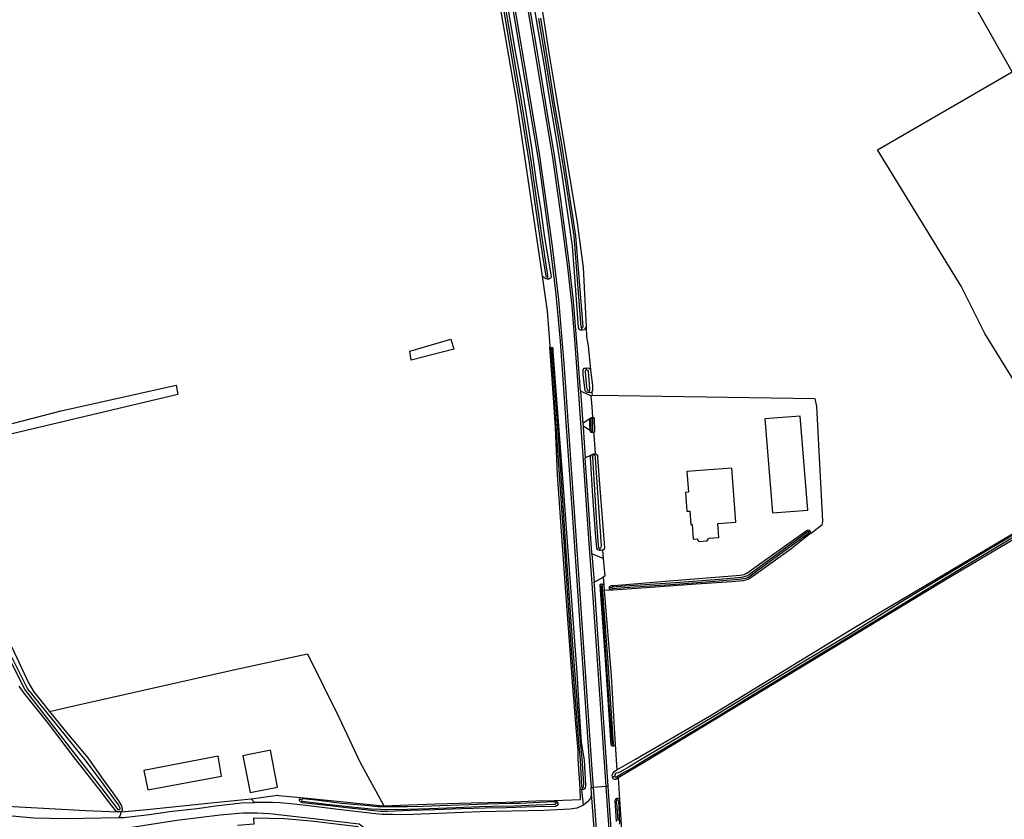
# Model space of a CAD drawing. Header units: metres. Extents: x 174255 to 175175, y 462028 to 462911.
# Tile 255 of 256: x 175068.8 to 175071.44, y 462731.27 to 462733.41. Entities that reach past the tile are written whole.
import ezdxf

# ---------------------------------------------------------------- set-up
doc = ezdxf.new("R2010")
doc.units = ezdxf.units.M
doc.layers.add('N-XX-AL-LIJN_0.20-G', color=7, linetype='Continuous', lineweight=25)

# ---------------------------------------------------------------- blocks, each defined once
blk = doc.blocks.new('Situatie')
at = {"lineweight": -3}
for p, q in [((14.1715, 19.1147), (14.1724, 19.1075)), ((14.2636, 18.9705), (14.2637, 18.9775)), ((14.1823, 18.922), (14.1819, 18.9243)), ((14.2759, 18.8692), (14.2759, 18.8637)), ((14.2606, 18.8069), (14.267, 18.7204)), ((14.2833, 18.8083), (14.284, 18.8031)), ((14.2917, 18.737), (14.2918, 18.7349)), ((14.2912, 18.6987), (14.2911, 18.6963)), ((14.2732, 18.6289), (14.2899, 18.6367)), ((14.2959, 18.6365), (14.2956, 18.6388)), ((14.8754, 18.4322), (14.8719, 18.4298)), ((14.2911, 18.371), (14.297, 18.2954)), ((14.3128, 18.3802), (14.3122, 18.3862)), ((14.3175, 18.2905), (14.3179, 18.2848)), ((14.3438, 18.2802), (14.3377, 18.2799)), ((14.3474, 17.8608), (14.348, 17.8562)), ((14.352, 17.7757), (14.3462, 17.7726)), ((14.268, 17.6975), (14.2642, 17.7398)), ((14.2657, 17.7398), (14.2657, 17.7448)), ((14.2888, 17.7447), (14.294, 17.745)), ((14.29, 17.7293), (14.2888, 17.7447)), ((14.2996, 17.597), (14.29, 17.7293)), ((14.3293, 17.7476), (14.294, 17.745)), ((14.3347, 17.748), (14.3293, 17.7476)), ((13.5133, 17.7117), (13.507, 17.7125)), ((14.1995, 17.7036), (14.1943, 17.7031)), ((14.3586, 17.7122), (14.3588, 17.7164))]:
    blk.add_line(p, q, dxfattribs=at)
for points in [[(13.714, 21.5429), (13.7163, 21.5407), (13.7436, 21.5081), (13.7646, 21.4782), (13.7882, 21.4369), (13.8065, 21.3955), (13.8229, 21.3481), (13.8358, 21.3012), (13.8481, 21.2391), (13.8711, 21.1105), (13.9558, 20.6002), (14.0352, 20.1236), (14.1103, 19.679), (14.1494, 19.4443), (14.1848, 19.196), (14.201, 19.053), (14.2154, 18.8815), (14.2507, 18.3807), (14.2904, 17.7934), (14.294, 17.745)], [(14.3293, 17.7476), (14.3049, 18.0991), (14.2901, 18.3167), (14.2847, 18.3861), (14.2678, 18.6342), (14.2547, 18.8119), (14.2454, 18.9444), (14.2376, 19.0348), (14.2262, 19.1394), (14.2092, 19.2693), (14.1862, 19.4332), (14.0894, 20.0119)], [(14.2606, 18.8069), (14.2534, 18.9043), (14.2415, 19.0486), (14.2302, 19.1508), (14.2078, 19.3211), (14.1907, 19.4397), (14.1714, 19.5557), (14.1523, 19.6717), (14.1442, 19.7199), (14.0709, 20.1526), (13.9837, 20.6768), (13.8976, 21.1929), (13.8752, 21.317), (13.8733, 21.3356), (13.8775, 21.3511), (13.8853, 21.3634), (13.8963, 21.3726), (13.9149, 21.3798), (13.9195, 21.3804)], [(15.6067, 18.5364), (15.3441, 18.9615), (15.28, 19.0881), (15.056, 19.4542), (15.4174, 19.6632), (15.2968, 19.8761)], [(14.1557, 19.8404), (14.1751, 19.714), (14.1925, 19.6124), (14.2176, 19.4631), (14.2524, 19.2529), (14.2535, 19.2448), (14.2677, 19.1389), (14.2753, 18.9793), (14.2766, 18.9527), (14.2808, 18.9285), (14.2867, 18.8647), (14.2925, 18.8227), (14.2925, 18.8095), (14.291, 18.8047), (14.2915, 18.7952), (14.3037, 18.7965), (14.8881, 18.7875), (14.893, 18.7658), (14.9089, 18.4588), (14.9069, 18.4482), (14.8827, 18.429), (14.8731, 18.4226), (14.8236, 18.384), (14.7289, 18.3154), (14.7126, 18.3039), (14.7087, 18.3025), (14.696, 18.2984), (14.6661, 18.2962), (14.5704, 18.2901), (14.4242, 18.2791), (14.3473, 18.2738), (14.3421, 18.2741), (14.3241, 18.2726), (14.3421, 18.0443), (14.3505, 17.9052), (14.3536, 17.8603), (14.358, 17.7924), (14.4079, 17.8208), (14.6063, 17.9363), (14.9971, 18.1753), (15.6067, 18.5364)], [(14.2636, 18.9705), (14.2609, 18.9706), (14.2577, 18.9723), (14.2552, 18.9766), (14.248, 19.0776), (14.2385, 19.1956), (14.2295, 19.2649), (14.212, 19.3816), (14.1982, 19.4721), (14.1779, 19.5878), (14.1641, 19.6789), (14.1445, 19.7916), (14.1284, 19.8912)], [(14.1479, 19.806), (14.1687, 19.6818), (14.185, 19.577), (14.2042, 19.4685), (14.2209, 19.3624), (14.2422, 19.2226), (14.2614, 18.9787), (14.262, 18.9782), (14.2626, 18.9778), (14.2633, 18.9775), (14.2637, 18.9775), (14.2641, 18.9774), (14.2649, 18.9775), (14.2656, 18.9777), (14.2663, 18.978), (14.2669, 18.9785), (14.2674, 18.9791), (14.2674, 18.9792), (14.2482, 19.2233), (14.2268, 19.3633), (14.2101, 19.4695), (14.1909, 19.578), (14.1746, 19.6828), (14.1539, 19.8069)], [(14.1724, 19.1075), (14.1711, 19.1074), (14.1674, 19.1085), (14.1623, 19.1121), (14.1582, 19.1157), (14.0889, 19.587), (14.0117, 20.0315), (13.9987, 20.1064), (13.9176, 20.5803), (13.9038, 20.6856), (13.8727, 20.8832), (13.84, 21.0781), (13.8163, 21.2205), (13.8086, 21.2639), (13.8091, 21.2697), (13.8104, 21.271), (13.8152, 21.2734)], [(14.0245, 20.006), (14.0816, 19.6669), (14.0991, 19.5684), (14.1228, 19.4179), (14.1383, 19.3102), (14.1586, 19.1689), (14.1673, 19.1158), (14.1677, 19.1153), (14.1683, 19.1148), (14.169, 19.1145), (14.1697, 19.1144), (14.1704, 19.1143), (14.1711, 19.1145), (14.1715, 19.1147), (14.1717, 19.1148), (14.1723, 19.1153), (14.1728, 19.1158), (14.1731, 19.1165), (14.1732, 19.1168), (14.1646, 19.1698), (14.1442, 19.3111), (14.1287, 19.4188), (14.105, 19.5694), (14.0876, 19.6679), (14.0304, 20.007)], [(14.0439, 19.961), (14.0847, 19.7229), (14.1025, 19.627), (14.1282, 19.4655), (14.1426, 19.3614), (14.1528, 19.2976), (14.1636, 19.2193), (14.1805, 19.1196), (14.1813, 19.1132), (14.1807, 19.1108), (14.1779, 19.1088), (14.1754, 19.1077), (14.1724, 19.1075)], [(13.8351, 21.2795), (13.8616, 21.1349), (13.9347, 20.6953), (14.0463, 20.0273), (14.1484, 19.4176), (14.175, 19.2286), (14.1945, 19.0675), (14.2059, 18.9412), (14.2383, 18.4813), (14.2855, 17.79), (14.2888, 17.7447)], [(15.5074, 18.4743), (15.286, 18.3413), (15.1292, 18.2477), (14.9857, 18.1581), (14.8554, 18.08), (14.7167, 17.9956), (14.6131, 17.9328), (14.4186, 17.8173), (14.3904, 17.8004), (14.3672, 17.7869), (14.3611, 17.7841), (14.3562, 17.7834), (14.3539, 17.7824), (14.3521, 17.7801), (14.352, 17.7757), (14.3525, 17.774), (14.3539, 17.7728), (14.3565, 17.7735), (14.3712, 17.7824), (14.3958, 17.7962), (14.4275, 17.8152), (14.6157, 17.9285), (14.7193, 17.9913), (14.8579, 18.0757), (14.9883, 18.1538), (15.1145, 18.2309), (15.2886, 18.337), (15.5099, 18.47)], [(15.6134, 18.5237), (15.2533, 18.3104), (14.4333, 17.8142), (14.3613, 17.7707), (14.365, 17.7139), (14.3732, 17.5903)], [(14.178, 18.9223), (14.179, 18.9289), (14.172, 19.0219), (14.1582, 19.1157)], [(14.2753, 18.9793), (14.2701, 18.9718), (14.2662, 18.9704), (14.2636, 18.9705)], [(13.9207, 18.9197), (13.8069, 18.8906), (13.8029, 18.9144), (13.9127, 18.9462), (13.9207, 18.9197)], [(14.2657, 17.7398), (14.2642, 17.7398), (14.2625, 17.7399), (14.2593, 17.7423), (14.2537, 17.8221), (14.2541, 17.8439), (14.2485, 17.9049), (14.2388, 18.0286), (14.2279, 18.1718), (14.2186, 18.3061), (14.2085, 18.4446), (14.1991, 18.5837), (14.1936, 18.7094), (14.1876, 18.7903), (14.1787, 18.9132), (14.1779, 18.9207), (14.178, 18.9223), (14.1805, 18.9243), (14.1819, 18.9243)], [(14.1823, 18.922), (14.1819, 18.922), (14.1813, 18.9218), (14.1808, 18.9215), (14.1804, 18.921), (14.18, 18.9205), (14.1799, 18.9199), (14.1799, 18.9193), (14.2007, 18.6224), (14.2164, 18.3912), (14.2348, 18.1273), (14.254, 17.8764), (14.259, 17.8184), (14.2631, 17.7476), (14.2642, 17.7458), (14.2657, 17.7448), (14.2684, 17.7463), (14.2688, 17.7488), (14.2692, 17.7538), (14.2644, 17.8238), (14.259, 17.8768), (14.2398, 18.1276), (14.2214, 18.3915), (14.2057, 18.6227), (14.1848, 18.9196), (14.1848, 18.9201), (14.1846, 18.9207), (14.1842, 18.9212), (14.1837, 18.9216), (14.1832, 18.9219), (14.1826, 18.922), (14.1823, 18.922)], [(14.1819, 18.9243), (14.1833, 18.9243), (14.1852, 18.9239), (14.186, 18.923), (14.1865, 18.913), (14.2121, 18.5743), (14.2309, 18.3177), (14.2502, 18.052), (14.2562, 17.9623), (14.2622, 17.8665), (14.2701, 17.8184), (14.2738, 17.7516), (14.2731, 17.7439), (14.2712, 17.7413), (14.2684, 17.7397), (14.2657, 17.7398)], [(14.284, 18.8031), (14.2799, 18.8033), (14.2765, 18.8048), (14.2731, 18.8081), (14.2674, 18.8522), (14.2675, 18.8648), (14.2701, 18.8684), (14.2759, 18.8692)], [(14.2833, 18.8083), (14.2852, 18.8106), (14.2853, 18.8147), (14.2816, 18.8595), (14.2807, 18.8627), (14.2768, 18.8639), (14.2759, 18.8637), (14.2751, 18.8636), (14.2729, 18.8627), (14.2729, 18.8587), (14.2761, 18.8176), (14.2778, 18.8109), (14.2798, 18.8085), (14.2826, 18.8082), (14.2833, 18.8083)], [(14.2759, 18.8692), (14.2779, 18.8694), (14.284, 18.8684), (14.2867, 18.8647)], [(12.5598, 18.6584), (12.564, 18.6631), (12.5638, 18.6641), (12.5633, 18.6677), (12.5632, 18.6679), (12.5619, 18.6719), (12.5573, 18.6743), (12.8687, 18.7541), (13.1769, 18.8232), (13.1812, 18.798), (12.6314, 18.6679), (12.5598, 18.6584)], [(14.2915, 18.7952), (14.288, 18.7948), (14.2841, 18.7962), (14.2606, 18.8069)], [(14.291, 18.8047), (14.2887, 18.8038), (14.284, 18.8031)], [(14.288, 18.7948), (14.2903, 18.7653), (14.2924, 18.7376), (14.2913, 18.7369)], [(14.267, 18.7204), (14.2675, 18.7139), (14.2859, 18.7022), (14.2849, 18.7193), (14.2853, 18.7325), (14.2858, 18.7335), (14.267, 18.7204)], [(14.2858, 18.7335), (14.2863, 18.7345), (14.2897, 18.7368), (14.2913, 18.7369), (14.2917, 18.737)], [(14.2912, 18.6987), (14.2923, 18.699), (14.2932, 18.7002), (14.293, 18.7347), (14.2918, 18.7349), (14.2906, 18.735), (14.2882, 18.733), (14.2883, 18.706), (14.2899, 18.699), (14.29, 18.6985), (14.2912, 18.6987)], [(14.2917, 18.737), (14.2937, 18.7371), (14.2974, 18.7354), (14.2981, 18.6979), (14.2977, 18.6968), (14.2956, 18.6963), (14.295, 18.6961), (14.292, 18.6961), (14.2911, 18.6963)], [(14.7747, 18.4807), (14.8695, 18.4884), (14.8489, 18.7405), (14.7541, 18.7327), (14.7747, 18.4807)], [(14.2675, 18.7139), (14.2678, 18.7103), (14.2732, 18.6289)], [(14.2911, 18.6963), (14.2893, 18.6967), (14.2874, 18.6981), (14.2859, 18.7022)], [(14.2956, 18.6963), (14.2961, 18.6899), (14.3, 18.6391)], [(13.0205, 17.68), (13.0166, 17.6814), (13.0047, 17.6961), (12.9733, 17.7373), (12.931, 17.7909), (12.9049, 17.8245), (12.835, 17.9162), (12.77, 17.9974), (12.7567, 18.0167)], [(12.6646, 18.2189), (12.772, 18.0059), (12.916, 17.8205), (12.9427, 17.7869), (12.989, 17.7267), (13.0204, 17.6861), (13.0232, 17.6857), (13.0251, 17.6859), (13.0266, 17.6866), (13.027, 17.6885), (13.0264, 17.6915), (13.0225, 17.6985), (12.9768, 17.7612), (12.9332, 17.8192), (12.7788, 18.0102), (12.6717, 18.2225)], [(12.4581, 18.6375), (12.4593, 18.6331), (12.4954, 18.5725), (12.7367, 18.1207), (12.7819, 18.0234), (12.7958, 18.001), (12.8133, 17.9786), (12.8376, 17.9487), (12.8794, 17.8973), (12.9403, 17.8246), (12.9807, 17.7676), (13.0076, 17.731), (13.0223, 17.7092), (13.0302, 17.696), (13.0326, 17.6864), (13.032, 17.6834), (13.0294, 17.6802)], [(14.2911, 18.371), (14.2908, 18.374), (14.2798, 18.5277), (14.2732, 18.6289)], [(14.3128, 18.3802), (14.3108, 18.3804), (14.3064, 18.3821), (14.3038, 18.3864), (14.3004, 18.4274), (14.2937, 18.5256), (14.2868, 18.6298), (14.287, 18.6321), (14.2899, 18.6367), (14.2956, 18.6388)], [(14.2959, 18.6365), (14.2931, 18.6354), (14.2928, 18.6308), (14.3036, 18.4547), (14.3081, 18.3939), (14.3086, 18.3886), (14.3096, 18.3867), (14.3122, 18.3862), (14.3144, 18.387), (14.3161, 18.3889), (14.3163, 18.3922), (14.3101, 18.4826), (14.3006, 18.6283), (14.2995, 18.6358), (14.2975, 18.6366), (14.2959, 18.6365)], [(14.2956, 18.6388), (14.2974, 18.6395), (14.3, 18.6391), (14.3016, 18.6389), (14.3055, 18.636), (14.3062, 18.63), (14.3109, 18.5578), (14.3243, 18.3874), (14.3237, 18.3841), (14.3205, 18.3813), (14.3197, 18.3811), (14.3149, 18.38), (14.3128, 18.3802)], [(14.6285, 18.4523), (14.6761, 18.4558), (14.6654, 18.6009), (14.5455, 18.5921), (14.5496, 18.5362), (14.5416, 18.5356), (14.5454, 18.4853), (14.5533, 18.4858), (14.556, 18.4499), (14.5593, 18.4501), (14.5623, 18.4103), (14.572, 18.411), (14.5777, 18.4043), (14.5994, 18.4059), (14.6041, 18.4134), (14.6312, 18.4154), (14.6285, 18.4523)], [(14.3377, 18.2799), (14.338, 18.2833), (14.3404, 18.2854), (14.3425, 18.286), (14.3493, 18.2867), (14.4987, 18.2988), (14.6886, 18.3138), (14.6986, 18.3157), (14.7057, 18.3198), (14.7723, 18.3669), (14.8675, 18.4347), (14.8717, 18.4354), (14.8751, 18.4328), (14.8754, 18.4323), (14.8754, 18.4322)], [(14.8719, 18.4298), (14.8714, 18.4301), (14.8709, 18.4303), (14.8703, 18.4303), (14.8698, 18.4301), (14.8693, 18.4298), (14.7335, 18.3307), (14.7128, 18.3156), (14.7054, 18.3111), (14.6917, 18.3081), (14.6316, 18.3027), (14.5145, 18.2937), (14.3791, 18.2849), (14.3461, 18.2823), (14.3456, 18.2823), (14.345, 18.2822), (14.3445, 18.2819), (14.3441, 18.2815), (14.3439, 18.281), (14.3437, 18.2804), (14.3438, 18.2802), (14.3438, 18.2798), (14.344, 18.2793), (14.3443, 18.2788), (14.3448, 18.2785), (14.3453, 18.2783), (14.3459, 18.2782), (14.3464, 18.2783), (14.3794, 18.2809), (14.5147, 18.2897), (14.6319, 18.2987), (14.6923, 18.3041), (14.7069, 18.3073), (14.715, 18.3122), (14.7359, 18.3275), (14.8716, 18.4266), (14.8719, 18.4268), (14.8722, 18.4272), (14.8725, 18.4277), (14.8725, 18.4283), (14.8725, 18.4288), (14.8722, 18.4294), (14.8719, 18.4298), (14.8719, 18.4298)], [(14.8754, 18.4322), (14.8759, 18.4291), (14.8756, 18.4268), (14.8731, 18.4226)], [(14.3197, 18.3811), (14.3214, 18.359), (14.2911, 18.371)], [(14.3214, 18.359), (14.3251, 18.311), (14.3213, 18.3089)], [(14.297, 18.2954), (14.3213, 18.3089), (14.3229, 18.288)], [(14.3347, 17.748), (14.2975, 18.2883), (14.297, 18.2954)], [(14.348, 17.8562), (14.3463, 17.856), (14.3434, 17.8568), (14.3425, 17.8582), (14.3275, 18.0881), (14.313, 18.2868), (14.3147, 18.2902), (14.3175, 18.2905)], [(14.3179, 18.2848), (14.3169, 18.2849), (14.3149, 18.2833), (14.3218, 18.187), (14.3282, 18.0944), (14.3373, 17.9605), (14.3448, 17.8631), (14.3451, 17.8615), (14.3457, 17.8608), (14.3474, 17.8608), (14.3486, 17.8612), (14.3492, 17.8624), (14.3332, 18.0928), (14.3233, 18.2331), (14.3197, 18.2833), (14.3186, 18.2847), (14.3179, 18.2848)], [(14.3175, 18.2905), (14.3184, 18.2906), (14.3211, 18.2893), (14.3229, 18.288), (14.3241, 18.2726)], [(14.3421, 18.2741), (14.3382, 18.2763), (14.3377, 18.2797), (14.3377, 18.2799)], [(12.8376, 17.9487), (12.8828, 17.9595), (13.3386, 18.0625), (13.529, 18.1034), (13.6125, 17.9339), (13.6695, 17.8142), (13.7321, 17.6976), (13.7329, 17.6955)], [(11.7324, 17.759), (11.8038, 17.8023), (11.8342, 17.8203), (11.8613, 17.8288), (11.9082, 17.8385), (11.9593, 17.8406), (12.0086, 17.8389), (12.0335, 17.8352), (12.1176, 17.8204), (12.1589, 17.8142), (12.2231, 17.7974), (12.2322, 17.7951), (12.4751, 17.7326), (12.6588, 17.6984), (12.9342, 17.6837), (13.0205, 17.68)], [(13.4485, 17.7462), (13.43, 17.8452), (13.4221, 17.8436), (13.3771, 17.8341), (13.3552, 17.8295), (13.3752, 17.7312), (13.4485, 17.7462)], [(14.3536, 17.8603), (14.3513, 17.8579), (14.3493, 17.8564), (14.348, 17.8562)], [(12.7275, 17.67), (12.7955, 17.6635), (12.8805, 17.6615), (13.0244, 17.6647), (13.0264, 17.6673), (13.0288, 17.6741), (13.0294, 17.6802), (13.0256, 17.68), (13.0205, 17.68)], [(13.2982, 17.7752), (13.2892, 17.8292), (13.09, 17.7905), (13.101, 17.739), (13.2982, 17.7752)], [(14.3462, 17.7726), (14.3456, 17.7778), (14.347, 17.7823), (14.3502, 17.7879), (14.358, 17.7924)], [(14.3613, 17.7707), (14.3553, 17.7667), (14.352, 17.7661), (14.3484, 17.7679), (14.3462, 17.7726)], [(14.1899, 17.7105), (14.2607, 17.7132), (14.2593, 17.7423)], [(14.29, 17.7293), (14.288, 17.719), (14.2857, 17.7137), (14.2792, 17.7062), (14.268, 17.6975)], [(14.294, 17.745), (14.3077, 17.5588), (14.324, 17.3194), (14.3331, 17.2274), (14.3439, 17.1625), (14.3629, 17.0887), (14.3891, 17.015), (14.4247, 16.938), (14.4599, 16.8773), (14.5002, 16.8168), (14.5507, 16.7547), (14.6246, 16.6794), (14.8577, 16.4576), (15.1155, 16.2149), (15.2302, 16.106), (15.2896, 16.0485), (15.382, 15.9581), (15.3793, 15.9552)], [(15.4356, 15.9669), (15.3449, 16.0484), (15.1261, 16.2534), (14.8976, 16.4685), (14.7161, 16.6394), (14.6228, 16.7314), (14.5646, 16.7931), (14.5267, 16.841), (14.4921, 16.8926), (14.4616, 16.9441), (14.4336, 17.0002), (14.4071, 17.0669), (14.3891, 17.1261), (14.3741, 17.1923), (14.3666, 17.2425), (14.3567, 17.3514), (14.3293, 17.7476)], [(15.4356, 15.9669), (15.4389, 15.9706), (15.3508, 16.05), (15.2475, 16.1463), (14.7404, 16.6237), (14.6792, 16.6822), (14.6377, 16.7236), (14.5961, 16.7661), (14.5644, 16.8013), (14.5325, 16.8418), (14.5028, 16.8851), (14.4717, 16.9357), (14.4497, 16.978), (14.4409, 16.9962), (14.422, 17.0408), (14.4051, 17.0895), (14.3894, 17.1458), (14.3752, 17.2156), (14.3646, 17.3181), (14.3582, 17.4059), (14.3347, 17.748)], [(13.0244, 17.6647), (13.036, 17.665), (13.1055, 17.673), (13.159, 17.681), (13.233, 17.689), (13.2822, 17.696), (13.3285, 17.701), (13.3515, 17.704), (13.3822, 17.705), (13.3866, 17.705)], [(13.0294, 17.6802), (13.0987, 17.6856), (13.1852, 17.6949), (13.2618, 17.7029), (13.3775, 17.7146)], [(14.268, 17.6975), (14.2505, 17.6895), (14.233, 17.6872), (14.1625, 17.6832), (13.9912, 17.6802), (13.789, 17.6715), (13.7567, 17.6723), (13.7291, 17.6725), (13.7029, 17.675), (13.6114, 17.6856), (13.5393, 17.6952), (13.4919, 17.7001), (13.4559, 17.704), (13.4347, 17.7048), (13.3968, 17.705), (13.3866, 17.705), (13.3775, 17.7146), (13.4487, 17.7241), (13.451, 17.724), (13.5106, 17.7179)], [(13.507, 17.7125), (13.5082, 17.7153), (13.5106, 17.7179), (13.7312, 17.6955), (13.7329, 17.6955), (13.8005, 17.6985), (13.8716, 17.7012), (13.967, 17.7036), (14.0597, 17.7059), (14.1409, 17.7093), (14.1899, 17.7105), (14.1958, 17.7088), (14.1993, 17.7048), (14.1995, 17.7036)], [(14.1995, 17.7036), (14.1997, 17.7024), (14.1993, 17.6995), (14.1976, 17.6964), (14.1932, 17.6942), (14.1381, 17.6936), (14.0624, 17.6904), (14.0051, 17.69), (13.9412, 17.6881), (13.87, 17.6849), (13.8052, 17.683), (13.7431, 17.6805), (13.7244, 17.681), (13.6913, 17.684), (13.6417, 17.6892), (13.5806, 17.6964), (13.5153, 17.7041), (13.5102, 17.7062), (13.5078, 17.7092), (13.507, 17.7125)], [(14.1943, 17.7031), (14.1937, 17.7046), (14.1928, 17.706), (14.1896, 17.7064), (14.1518, 17.7047), (14.0999, 17.7023), (14.0717, 17.7019), (14.0094, 17.6999), (13.9379, 17.6979), (13.8835, 17.6956), (13.8384, 17.6945), (13.7958, 17.6934), (13.7693, 17.6933), (13.7469, 17.6933), (13.7317, 17.693), (13.7176, 17.6934), (13.693, 17.6955), (13.6197, 17.7025), (13.5512, 17.7107), (13.5171, 17.7143), (13.5144, 17.7137), (13.5135, 17.7127), (13.5132, 17.7107), (13.5136, 17.7095), (13.5151, 17.7086), (13.5807, 17.7007), (13.6471, 17.6935), (13.6994, 17.6881), (13.7233, 17.6866), (13.7432, 17.6861), (13.7967, 17.6871), (13.8551, 17.6886), (13.9262, 17.6916), (13.9885, 17.6937), (14.0253, 17.695), (14.0829, 17.6961), (14.1415, 17.6984), (14.1891, 17.6999), (14.1915, 17.7002), (14.1939, 17.7014), (14.1943, 17.7031)], [(14.3565, 17.6543), (14.353, 17.7106), (14.3546, 17.7148), (14.3588, 17.7164)], [(14.3586, 17.7122), (14.3578, 17.7117), (14.3566, 17.7097), (14.3563, 17.7078), (14.3573, 17.6942), (14.3606, 17.6557)], [(14.3661, 17.6469), (14.3636, 17.6942), (14.3629, 17.7069), (14.3624, 17.7094), (14.3612, 17.7113), (14.3586, 17.7122)], [(14.3588, 17.7164), (14.3617, 17.716), (14.3646, 17.7144), (14.365, 17.7139)], [(12.7122, 17.6372), (12.7725, 17.6335), (12.8492, 17.6315), (12.9835, 17.6342), (13.0462, 17.637), (13.1789, 17.6572), (13.2951, 17.6715), (13.356, 17.6772), (13.3934, 17.6775), (13.4269, 17.6752), (13.5453, 17.6623), (13.6677, 17.6479), (13.6785, 17.6385), (13.6807, 17.6337), (13.6819, 17.6286), (13.68, 17.6215), (13.671, 17.6264), (13.6644, 17.6396), (13.5389, 17.6552), (13.4661, 17.6612), (13.3842, 17.6627), (13.3853, 17.647), (13.341, 17.6431)]]:
    blk.add_lwpolyline(points, dxfattribs=at)

msp = doc.modelspace()

# ---------------------------------------------------------------- block references
at = {"layer": 'N-XX-AL-LIJN_0.20-G'}
msp.add_blockref('Situatie', (175056.047, 462713.6112), dxfattribs=at)

doc.saveas('drawing.dxf')
